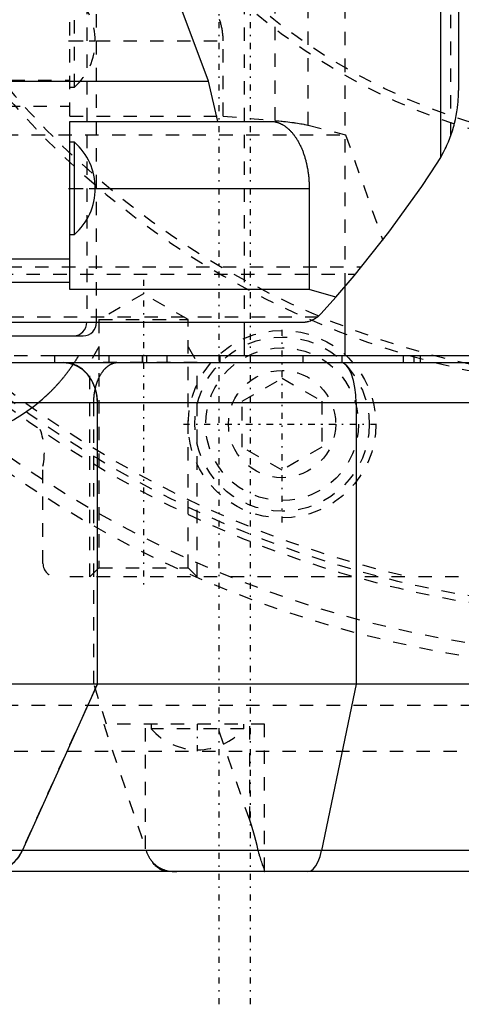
# Model space of a CAD drawing. Extents: x -545 to 345, y -109 to 109.
# Tile 10 of 19: x -47 to -14, y -109 to -35. Entities that reach past the tile are written whole.
import ezdxf

# ---------------------------------------------------------------- set-up
doc = ezdxf.new("R2010")
doc.units = 0
doc.linetypes.add('CENTER', pattern=[1.5, 0.45, -0.5, 0.05, -0.5])
doc.linetypes.add('DASHED', pattern=[2, 1, -1])
for name, color, linetype in [('AM_0', 7, 'CONTINUOUS'), ('AM_3', 7, 'DASHED'), ('AM_7', 7, 'CENTER')]:
    doc.layers.add(name, color=color, linetype=linetype)

msp = doc.modelspace()

# ---------------------------------------------------------------- linework, layer by layer
at = {"layer": 'AM_0', "color": 7, "linetype": 'CONTINUOUS'}
for p, q in [((-15.34, -45.694), (-15.34, 45.694)), ((-14, 40.694), (-14, -40.694)), ((-32.649, -40), (-38.423, -24.527)), ((-155, -40), (-32.649, -40)), ((-31.953, -43), (-32.649, -40)), ((-43, -43), (-28.03, -43)), ((-43, -55.551), (-43, -43)), ((-42.657, -44.55), (-43, -44.55)), ((-42.657, -51.45), (-42.657, -44.55)), ((-41.097, -48), (-25.144, -48)), ((-25.144, -48), (-25.144, -55.551)), ((-43, -51.45), (-42.657, -51.45)), ((-77.768, -53.27), (-43, -53.27)), ((-70.736, -55.006), (-43, -55.006)), ((-25.144, -55.551), (-43, -55.551)), ((-23.158, -56.118), (-25.144, -55.551)), ((-22.463, -60.5), (-22.463, -55.318)), ((-24.262, -57.349), (-23.158, -56.118)), ((-55.804, -58), (-25.738, -58)), ((-30, -58), (-30, -60.5)), ((-51.005, -59), (-42, -59)), ((-44.152, -60.5), (-44.152, -61)), ((55.352, -60.5), (-44.152, -60.5)), ((-37.273, -60.5), (-37.273, -61)), ((-25.62, -60.5), (-25.62, -61)), ((-22.707, -60.5), (-22.707, -61)), ((-51, -61), (37, -61)), ((40, -64), (-50.981, -64)), ((-40.931, -85), (-40.931, -64)), ((-21.644, -64), (-21.644, -85)), ((40, -85), (-50.978, -85)), ((-46.526, -97.408), (-40.931, -85)), ((-21.644, -85), (-24.222, -97.408)), ((17.006, -97.408), (-57.6, -97.408)), ((30.753, -99), (-60.484, -99))]:
    msp.add_line(p, q, dxfattribs=at)
for points in [[(-42.714, -59), (-42.521, -58.981), (-42.336, -58.924), (-42.165, -58.831), (-42.016, -58.707), (-41.893, -58.556), (-41.802, -58.383), (-41.745, -58.195), (-41.726, -58)], [(-40.931, -64), (-40.98, -63.415), (-41.125, -62.852), (-41.36, -62.333), (-41.676, -61.879), (-42.062, -61.506), (-42.502, -61.228), (-42.979, -61.058), (-43.475, -61)], [(-21.644, -64), (-21.667, -63.415), (-21.733, -62.852), (-21.842, -62.333), (-21.988, -61.879), (-22.165, -61.506), (-22.368, -61.228), (-22.588, -61.058), (-22.816, -61)], [(-48.772, -99), (-48.316, -98.951), (-47.875, -98.807), (-47.462, -98.572), (-47.092, -98.253), (-46.777, -97.861), (-46.526, -97.408)], [(-25.257, -99), (-25.047, -98.951), (-24.843, -98.807), (-24.653, -98.572), (-24.483, -98.253), (-24.338, -97.861), (-24.222, -97.408)]]:
    msp.add_lwpolyline(points, dxfattribs=at)
for points in [[(-15.34, -45.694, 0), (-15.268, -45.567, 0), (-15.13, -45.311, 0), (-14.999, -45.052, 0), (-14.937, -44.92, 0), (-14.876, -44.788, 0), (-14.761, -44.521, 0), (-14.654, -44.25, 0), (-14.554, -43.977, 0), (-14.463, -43.701, 0), (-14.379, -43.422, 0), (-14.341, -43.282, 0), (-14.304, -43.141, 0), (-14.237, -42.858, 0), (-14.178, -42.574, 0), (-14.128, -42.287, 0), (-14.086, -41.999, 0), (-14.052, -41.71, 0), (-14.038, -41.566, 0), (-14.026, -41.421, 0), (-14.01, -41.13, 0), (-14.001, -40.839, 0), (-14, -40.694, 0)], [(-28.03, -43, 0), (-28.009, -43, 0), (-27.967, -43.001, 0), (-27.925, -43.003, 0), (-27.904, -43.005, 0), (-27.883, -43.006, 0), (-27.842, -43.011, 0), (-27.8, -43.016, 0), (-27.758, -43.022, 0), (-27.716, -43.03, 0), (-27.674, -43.038, 0), (-27.654, -43.043, 0), (-27.633, -43.048, 0), (-27.591, -43.058, 0), (-27.55, -43.07, 0), (-27.508, -43.082, 0), (-27.467, -43.096, 0), (-27.426, -43.111, 0), (-27.406, -43.119, 0), (-27.385, -43.127, 0), (-27.344, -43.143, 0), (-27.303, -43.161, 0), (-27.283, -43.17, 0), (-27.263, -43.18, 0), (-27.223, -43.2, 0), (-27.182, -43.221, 0), (-27.162, -43.231, 0), (-27.142, -43.242, 0), (-27.102, -43.265, 0), (-27.063, -43.289, 0), (-27.023, -43.314, 0), (-26.984, -43.34, 0), (-26.945, -43.367, 0), (-26.926, -43.381, 0), (-26.906, -43.395, 0), (-26.868, -43.423, 0), (-26.829, -43.453, 0), (-26.791, -43.484, 0), (-26.754, -43.516, 0), (-26.716, -43.548, 0), (-26.697, -43.565, 0), (-26.679, -43.582, 0), (-26.642, -43.616, 0), (-26.605, -43.652, 0), (-26.569, -43.688, 0), (-26.533, -43.725, 0), (-26.497, -43.764, 0), (-26.479, -43.783, 0), (-26.462, -43.803, 0), (-26.427, -43.843, 0), (-26.392, -43.883, 0), (-26.357, -43.925, 0), (-26.323, -43.968, 0), (-26.29, -44.011, 0), (-26.273, -44.033, 0), (-26.256, -44.055, 0), (-26.223, -44.101, 0), (-26.191, -44.147, 0), (-26.159, -44.193, 0), (-26.127, -44.241, 0), (-26.096, -44.289, 0), (-26.08, -44.314, 0), (-26.065, -44.338, 0), (-26.034, -44.388, 0), (-26.004, -44.439, 0), (-25.989, -44.464, 0), (-25.974, -44.49, 0), (-25.945, -44.542, 0), (-25.916, -44.595, 0), (-25.902, -44.622, 0), (-25.888, -44.649, 0), (-25.86, -44.703, 0), (-25.833, -44.758, 0), (-25.806, -44.814, 0), (-25.779, -44.87, 0), (-25.753, -44.927, 0), (-25.74, -44.956, 0), (-25.727, -44.985, 0), (-25.702, -45.043, 0), (-25.678, -45.102, 0), (-25.654, -45.162, 0), (-25.63, -45.222, 0), (-25.607, -45.283, 0), (-25.596, -45.314, 0), (-25.584, -45.344, 0), (-25.562, -45.406, 0), (-25.541, -45.469, 0), (-25.52, -45.532, 0), (-25.499, -45.595, 0), (-25.48, -45.659, 0), (-25.47, -45.691, 0), (-25.46, -45.724, 0), (-25.441, -45.789, 0), (-25.423, -45.854, 0), (-25.405, -45.92, 0), (-25.388, -45.986, 0), (-25.371, -46.053, 0), (-25.363, -46.087, 0), (-25.355, -46.12, 0), (-25.34, -46.188, 0), (-25.325, -46.256, 0), (-25.311, -46.324, 0), (-25.297, -46.393, 0), (-25.284, -46.462, 0), (-25.277, -46.496, 0), (-25.271, -46.531, 0), (-25.259, -46.601, 0), (-25.247, -46.671, 0), (-25.242, -46.706, 0), (-25.237, -46.741, 0), (-25.226, -46.812, 0), (-25.217, -46.882, 0), (-25.212, -46.918, 0), (-25.208, -46.953, 0), (-25.199, -47.025, 0), (-25.191, -47.096, 0), (-25.184, -47.168, 0), (-25.177, -47.239, 0), (-25.171, -47.311, 0), (-25.168, -47.347, 0), (-25.166, -47.383, 0), (-25.161, -47.456, 0), (-25.156, -47.528, 0), (-25.153, -47.6, 0), (-25.15, -47.673, 0), (-25.147, -47.746, 0), (-25.146, -47.782, 0), (-25.146, -47.818, 0), (-25.144, -47.891, 0), (-25.144, -47.964, 0), (-25.144, -48, 0)], [(-23.158, -56.118, 0), (-21.797, -54.531, 0), (-19.195, -51.259, 0), (-16.756, -47.862, 0), (-15.6, -46.12, 0)], [(-15.6, -46.12, 0), (-15.555, -46.05, 0), (-15.467, -45.909, 0), (-15.382, -45.766, 0), (-15.34, -45.694, 0)], [(-25.738, -58, 0), (-25.731, -58, 0), (-25.715, -58, 0), (-25.7, -58, 0), (-25.692, -57.999, 0), (-25.684, -57.999, 0), (-25.669, -57.999, 0), (-25.654, -57.998, 0), (-25.638, -57.998, 0), (-25.623, -57.997, 0), (-25.608, -57.996, 0), (-25.6, -57.995, 0), (-25.592, -57.995, 0), (-25.577, -57.993, 0), (-25.562, -57.992, 0), (-25.546, -57.991, 0), (-25.531, -57.989, 0), (-25.516, -57.988, 0), (-25.508, -57.987, 0), (-25.501, -57.986, 0), (-25.485, -57.984, 0), (-25.47, -57.982, 0), (-25.462, -57.981, 0), (-25.455, -57.98, 0), (-25.44, -57.978, 0), (-25.424, -57.975, 0), (-25.417, -57.974, 0), (-25.409, -57.973, 0), (-25.394, -57.97, 0), (-25.379, -57.967, 0), (-25.364, -57.965, 0), (-25.349, -57.962, 0), (-25.334, -57.959, 0), (-25.326, -57.957, 0), (-25.319, -57.955, 0), (-25.304, -57.952, 0), (-25.289, -57.949, 0), (-25.274, -57.945, 0), (-25.259, -57.942, 0), (-25.244, -57.938, 0), (-25.236, -57.936, 0), (-25.229, -57.934, 0), (-25.214, -57.93, 0), (-25.199, -57.926, 0), (-25.148, -57.911, 0), (-25.06, -57.882, 0), (-24.974, -57.848, 0), (-24.932, -57.83, 0), (-24.89, -57.811, 0), (-24.807, -57.77, 0), (-24.726, -57.725, 0), (-24.648, -57.677, 0), (-24.572, -57.625, 0), (-24.498, -57.569, 0), (-24.462, -57.54, 0), (-24.427, -57.51, 0), (-24.359, -57.448, 0), (-24.294, -57.383, 0), (-24.262, -57.349, 0)]]:
    msp.add_polyline3d(points, dxfattribs=at)
for centre, radius, start, end in [((-45.697, -48.002), 4.6, 0.0287, 48.63379), ((-45.697, -47.998), 4.6, 311.36621, 359.9713), ((-42, -58), 1, 270, 0)]:
    msp.add_arc(centre, radius, start, end, dxfattribs=at)
at = {"layer": 'AM_3', "color": 6, "linetype": 'DASHED'}
for p, q in [((-41.726, 58), (-41.726, -58)), ((-41, -58), (-41, 58)), ((-30, 58), (-30, -58)), ((-22.463, -55.318), (-22.463, 55.318)), ((-14.581, -44.052), (-14.581, 44.052)), ((-27.69, -42.941), (-27.69, 42.941)), ((-25.212, -43.29), (-25.212, 43.29)), ((-43, -42.601), (-43, -32)), ((-42.657, -40.45), (-42.657, -33.55)), ((-43, -37), (-31.56, -37)), ((-31.56, -42.601), (-31.56, -37)), ((-127.355, -39.921), (-43, -39.921)), ((-43, -40.45), (-42.657, -40.45)), ((-129.712, -41.861), (-43, -41.861)), ((-43, -42.601), (-31.56, -42.601)), ((-31.56, -42.601), (-27.69, -42.941)), ((-25.212, -43.29), (-22.431, -44)), ((-159.848, -44), (-22.431, -44)), ((-22.431, -44), (-19.665, -51.875)), ((-43, -48), (-41.097, -48)), ((-71.583, -53.855), (-21.238, -53.855)), ((-70.227, -54.406), (-21.693, -54.406)), ((-37.5, -55.881), (-40.824, -57.8)), ((-34.176, -57.8), (-37.5, -55.881)), ((-57.438, -57.58), (-24.512, -57.58)), ((-40.824, -57.8), (-40.824, -76.323)), ((-40.824, -57.8), (-34.176, -57.8)), ((-34.176, -76.323), (-34.176, -57.8)), ((-40.824, -59.828), (-41.5, -61)), ((-34.176, -59.828), (-33.5, -61)), ((-44.152, -60.5), (-67, -60.5)), ((-40.063, -61), (-40.063, -60.5)), ((-37.607, -60.5), (-37.607, -61)), ((-37.55, -61), (-37.55, -60.5)), ((-35.747, -61), (-35.747, -60.5)), ((-31.871, -60.5), (-31.871, -61)), ((-31.814, -60.5), (-31.814, -61)), ((-29.527, -61), (-29.527, -60.5)), ((-18.134, -60.5), (-18.134, -61)), ((-17.314, -61), (-17.314, -60.5)), ((-16.834, -61), (-16.834, -60.5)), ((-33.5, -61), (-41.5, -61)), ((-41.5, -77), (-41.5, -61)), ((-33.5, -77), (-33.5, -61)), ((-30.14, -63.885), (-27.17, -62.171)), ((-27.17, -62.171), (-24.2, -63.885)), ((-30.14, -67.315), (-30.14, -63.885)), ((-24.2, -63.885), (-24.2, -67.315)), ((-41.211, -85), (-41.211, -64)), ((-40.953, -64), (-40.953, -85)), ((-27.17, -69.029), (-30.14, -67.315)), ((-24.2, -67.315), (-27.17, -69.029)), ((-45, -76), (-45, -68.74)), ((-40.824, -76.323), (-41.5, -77)), ((-40.824, -76.323), (-34.176, -76.323)), ((-33.5, -77), (-34.176, -76.323)), ((40, -77), (-44, -77)), ((-40.953, -85), (-46.554, -97.408)), ((-40.254, -88), (-41.211, -85)), ((39.154, -86.592), (-64, -86.592)), ((-40.472, -88), (-37.316, -97.408)), ((-28.47, -88), (-40.472, -88)), ((-37.356, -97.292), (-37.356, -88)), ((-36.92, -88), (-36.92, -88.343)), ((-29.584, -95.145), (-32.032, -88)), ((-30.02, -88.343), (-30.02, -88)), ((-29.584, -95.145), (-29.584, -88)), ((-28.47, -98.951), (-28.47, -88)), ((-30.02, -88.343), (-36.92, -88.343)), ((-75.137, -89.999), (37.341, -90))]:
    msp.add_line(p, q, dxfattribs=at)
for points in [[(-31.56, -37, 0), (-31.56, -36.964, 0), (-31.561, -36.891, 0), (-31.563, -36.818, 0), (-31.565, -36.782, 0), (-31.567, -36.746, 0), (-31.571, -36.673, 0), (-31.576, -36.6, 0), (-31.583, -36.528, 0), (-31.591, -36.456, 0), (-31.599, -36.383, 0), (-31.604, -36.347, 0), (-31.609, -36.311, 0), (-31.62, -36.239, 0), (-31.632, -36.168, 0), (-31.645, -36.096, 0), (-31.66, -36.025, 0), (-31.675, -35.953, 0), (-31.683, -35.918, 0), (-31.691, -35.882, 0), (-31.708, -35.812, 0), (-31.727, -35.741, 0), (-31.737, -35.706, 0), (-31.746, -35.671, 0), (-31.767, -35.601, 0), (-31.789, -35.531, 0), (-31.8, -35.496, 0), (-31.811, -35.462, 0), (-31.835, -35.393, 0)], [(-27.69, -42.941, 0), (-27.599, -42.949, 0), (-27.419, -42.965, 0), (-27.244, -42.982, 0), (-27.158, -42.991, 0), (-27.073, -43, 0), (-26.908, -43.018, 0), (-26.748, -43.036, 0), (-26.593, -43.054, 0), (-26.443, -43.073, 0), (-26.299, -43.093, 0), (-26.229, -43.102, 0), (-26.16, -43.112, 0), (-26.026, -43.132, 0), (-25.899, -43.152, 0), (-25.777, -43.173, 0), (-25.66, -43.194, 0), (-25.55, -43.215, 0), (-25.497, -43.225, 0), (-25.446, -43.236, 0), (-25.348, -43.258, 0), (-25.255, -43.279, 0), (-25.212, -43.29, 0)], [(-45.356, -64, 0), (-45.248, -63.911, 0), (-45.034, -63.729, 0), (-44.824, -63.541, 0), (-44.719, -63.445, 0), (-44.702, -63.429, 0), (-44.666, -63.395, 0), (-44.63, -63.361, 0), (-44.612, -63.344, 0), (-44.594, -63.327, 0), (-44.557, -63.292, 0), (-44.521, -63.257, 0), (-44.484, -63.221, 0), (-44.447, -63.184, 0), (-44.409, -63.148, 0), (-44.391, -63.129, 0), (-44.372, -63.11, 0), (-44.335, -63.073, 0), (-44.297, -63.035, 0), (-44.26, -62.997, 0), (-44.223, -62.959, 0), (-44.186, -62.92, 0), (-44.167, -62.901, 0), (-44.148, -62.881, 0), (-44.111, -62.842, 0), (-44.075, -62.803, 0), (-44.038, -62.764, 0), (-44.002, -62.725, 0), (-43.965, -62.685, 0), (-43.947, -62.666, 0), (-43.929, -62.646, 0), (-43.894, -62.607, 0), (-43.859, -62.567, 0), (-43.824, -62.528, 0), (-43.789, -62.489, 0), (-43.755, -62.45, 0), (-43.738, -62.431, 0), (-43.722, -62.411, 0), (-43.688, -62.373, 0), (-43.656, -62.335, 0), (-43.624, -62.297, 0), (-43.591, -62.259, 0), (-43.559, -62.22, 0), (-43.543, -62.2, 0), (-43.526, -62.181, 0), (-43.494, -62.141, 0), (-43.461, -62.101, 0), (-43.445, -62.081, 0), (-43.429, -62.061, 0), (-43.397, -62.022, 0), (-43.366, -61.982, 0), (-43.35, -61.963, 0), (-43.335, -61.943, 0), (-43.304, -61.905, 0), (-43.275, -61.867, 0), (-43.246, -61.83, 0), (-43.219, -61.794, 0), (-43.192, -61.759, 0), (-43.179, -61.742, 0), (-43.166, -61.725, 0), (-43.142, -61.693, 0), (-43.118, -61.661, 0), (-43.095, -61.63, 0), (-43.072, -61.599, 0), (-43.05, -61.569, 0), (-43.04, -61.554, 0), (-43.029, -61.54, 0), (-43.008, -61.511, 0), (-42.988, -61.484, 0), (-42.969, -61.456, 0), (-42.95, -61.43, 0), (-42.932, -61.404, 0), (-42.923, -61.392, 0), (-42.914, -61.38, 0), (-42.897, -61.355, 0), (-42.881, -61.332, 0), (-42.865, -61.31, 0), (-42.85, -61.288, 0), (-42.835, -61.267, 0), (-42.828, -61.257, 0), (-42.822, -61.247, 0), (-42.808, -61.227, 0), (-42.796, -61.209, 0), (-42.784, -61.191, 0), (-42.772, -61.174, 0), (-42.761, -61.158, 0), (-42.756, -61.151, 0), (-42.751, -61.143, 0), (-42.741, -61.129, 0), (-42.732, -61.115, 0), (-42.728, -61.109, 0), (-42.724, -61.102, 0), (-42.716, -61.09, 0), (-42.708, -61.079, 0), (-42.705, -61.074, 0), (-42.701, -61.069, 0), (-42.695, -61.059, 0), (-42.689, -61.05, 0), (-42.684, -61.042, 0), (-42.679, -61.035, 0), (-42.675, -61.028, 0), (-42.673, -61.025, 0), (-42.671, -61.022, 0), (-42.667, -61.017, 0), (-42.664, -61.013, 0), (-42.662, -61.009, 0), (-42.66, -61.006, 0), (-42.658, -61.004, 0), (-42.658, -61.003, 0), (-42.657, -61.002, 0), (-42.656, -61.001, 0), (-42.656, -61, 0), (-42.656, -61, 0)], [(-43.5, -61, 0), (-43.483, -61, 0), (-43.448, -61.001, 0), (-43.412, -61.002, 0), (-43.394, -61.003, 0), (-43.376, -61.004, 0), (-43.339, -61.006, 0), (-43.302, -61.009, 0), (-43.265, -61.013, 0), (-43.228, -61.017, 0), (-43.191, -61.022, 0), (-43.172, -61.025, 0), (-43.154, -61.028, 0), (-43.116, -61.034, 0), (-43.079, -61.041, 0), (-43.041, -61.049, 0), (-43.004, -61.058, 0), (-42.967, -61.067, 0), (-42.948, -61.071, 0), (-42.929, -61.076, 0), (-42.893, -61.087, 0), (-42.856, -61.098, 0), (-42.838, -61.103, 0), (-42.819, -61.109, 0), (-42.783, -61.121, 0), (-42.747, -61.134, 0), (-42.73, -61.141, 0), (-42.712, -61.147, 0), (-42.677, -61.161, 0), (-42.643, -61.175, 0), (-42.609, -61.19, 0), (-42.575, -61.205, 0), (-42.542, -61.22, 0), (-42.526, -61.228, 0), (-42.51, -61.236, 0), (-42.478, -61.253, 0), (-42.445, -61.27, 0), (-42.412, -61.288, 0), (-42.379, -61.306, 0), (-42.346, -61.326, 0), (-42.33, -61.336, 0), (-42.313, -61.346, 0), (-42.28, -61.367, 0), (-42.247, -61.388, 0), (-42.215, -61.41, 0), (-42.182, -61.433, 0), (-42.15, -61.456, 0), (-42.134, -61.468, 0), (-42.118, -61.481, 0), (-42.086, -61.505, 0), (-42.054, -61.53, 0), (-42.023, -61.556, 0), (-41.993, -61.582, 0), (-41.962, -61.609, 0), (-41.947, -61.622, 0), (-41.932, -61.636, 0), (-41.903, -61.664, 0), (-41.874, -61.691, 0), (-41.845, -61.72, 0), (-41.818, -61.748, 0), (-41.79, -61.777, 0), (-41.777, -61.791, 0), (-41.764, -61.806, 0), (-41.738, -61.835, 0), (-41.712, -61.864, 0), (-41.7, -61.878, 0), (-41.688, -61.893, 0), (-41.663, -61.923, 0), (-41.638, -61.953, 0), (-41.626, -61.969, 0), (-41.614, -61.985, 0), (-41.589, -62.017, 0), (-41.565, -62.049, 0), (-41.541, -62.083, 0), (-41.518, -62.117, 0), (-41.494, -62.152, 0), (-41.483, -62.169, 0), (-41.471, -62.187, 0), (-41.449, -62.223, 0), (-41.426, -62.259, 0), (-41.404, -62.296, 0), (-41.383, -62.333, 0), (-41.362, -62.37, 0), (-41.352, -62.389, 0), (-41.342, -62.408, 0), (-41.322, -62.446, 0), (-41.302, -62.484, 0), (-41.284, -62.523, 0), (-41.265, -62.562, 0), (-41.248, -62.6, 0), (-41.239, -62.62, 0), (-41.23, -62.639, 0), (-41.214, -62.678, 0), (-41.198, -62.717, 0), (-41.183, -62.756, 0), (-41.168, -62.794, 0), (-41.154, -62.832, 0), (-41.147, -62.851, 0), (-41.141, -62.871, 0), (-41.128, -62.909, 0), (-41.115, -62.949, 0), (-41.102, -62.989, 0), (-41.09, -63.029, 0), (-41.079, -63.071, 0), (-41.073, -63.091, 0), (-41.067, -63.112, 0), (-41.057, -63.154, 0), (-41.046, -63.197, 0), (-41.041, -63.218, 0), (-41.036, -63.24, 0), (-41.027, -63.283, 0), (-41.018, -63.327, 0), (-41.014, -63.349, 0), (-41.01, -63.37, 0), (-41.002, -63.414, 0), (-40.995, -63.458, 0), (-40.989, -63.503, 0), (-40.983, -63.547, 0), (-40.977, -63.591, 0), (-40.975, -63.613, 0), (-40.972, -63.635, 0), (-40.968, -63.679, 0), (-40.964, -63.723, 0), (-40.961, -63.767, 0), (-40.958, -63.81, 0), (-40.956, -63.853, 0), (-40.956, -63.874, 0), (-40.955, -63.895, 0), (-40.954, -63.938, 0), (-40.953, -63.979, 0), (-40.953, -64, 0)], [(-41.211, -64, 0), (-41.211, -63.978, 0), (-41.21, -63.934, 0), (-41.209, -63.891, 0), (-41.209, -63.869, 0), (-41.208, -63.847, 0), (-41.207, -63.803, 0), (-41.205, -63.76, 0), (-41.203, -63.716, 0), (-41.2, -63.673, 0), (-41.197, -63.63, 0), (-41.195, -63.608, 0), (-41.193, -63.586, 0), (-41.19, -63.543, 0), (-41.185, -63.5, 0), (-41.181, -63.457, 0), (-41.176, -63.415, 0), (-41.171, -63.372, 0), (-41.168, -63.351, 0), (-41.165, -63.329, 0), (-41.159, -63.287, 0), (-41.153, -63.245, 0), (-41.149, -63.224, 0), (-41.146, -63.203, 0), (-41.139, -63.161, 0), (-41.131, -63.119, 0), (-41.127, -63.098, 0), (-41.123, -63.077, 0), (-41.115, -63.036, 0), (-41.107, -62.995, 0), (-41.098, -62.953, 0), (-41.088, -62.913, 0), (-41.079, -62.872, 0), (-41.074, -62.852, 0), (-41.069, -62.831, 0), (-41.058, -62.791, 0), (-41.047, -62.751, 0), (-41.036, -62.712, 0), (-41.025, -62.673, 0), (-41.013, -62.634, 0), (-41.007, -62.614, 0), (-41.001, -62.595, 0), (-40.989, -62.556, 0), (-40.976, -62.518, 0), (-40.963, -62.481, 0), (-40.949, -62.443, 0), (-40.936, -62.406, 0), (-40.929, -62.388, 0), (-40.922, -62.369, 0), (-40.907, -62.333, 0), (-40.893, -62.297, 0), (-40.878, -62.261, 0), (-40.862, -62.226, 0), (-40.847, -62.191, 0), (-40.839, -62.174, 0), (-40.831, -62.156, 0), (-40.815, -62.122, 0), (-40.798, -62.088, 0), (-40.781, -62.055, 0), (-40.764, -62.022, 0), (-40.747, -61.989, 0), (-40.738, -61.973, 0), (-40.729, -61.957, 0), (-40.711, -61.925, 0), (-40.693, -61.894, 0), (-40.683, -61.878, 0), (-40.674, -61.863, 0), (-40.655, -61.832, 0), (-40.636, -61.802, 0), (-40.627, -61.788, 0), (-40.617, -61.773, 0), (-40.597, -61.744, 0), (-40.578, -61.715, 0), (-40.558, -61.687, 0), (-40.537, -61.66, 0), (-40.517, -61.633, 0), (-40.506, -61.62, 0), (-40.496, -61.606, 0), (-40.475, -61.58, 0), (-40.454, -61.555, 0), (-40.432, -61.53, 0), (-40.411, -61.505, 0), (-40.389, -61.481, 0), (-40.378, -61.47, 0), (-40.367, -61.458, 0), (-40.345, -61.435, 0), (-40.322, -61.413, 0), (-40.3, -61.391, 0), (-40.277, -61.37, 0), (-40.254, -61.349, 0), (-40.242, -61.339, 0), (-40.231, -61.329, 0), (-40.207, -61.309, 0), (-40.184, -61.29, 0), (-40.16, -61.272, 0), (-40.136, -61.254, 0), (-40.112, -61.237, 0), (-40.1, -61.228, 0), (-40.087, -61.22, 0), (-40.063, -61.204, 0), (-40.039, -61.188, 0), (-40.014, -61.173, 0), (-39.989, -61.159, 0), (-39.964, -61.145, 0), (-39.952, -61.139, 0), (-39.939, -61.132, 0), (-39.914, -61.12, 0), (-39.889, -61.108, 0), (-39.877, -61.102, 0), (-39.864, -61.097, 0), (-39.839, -61.086, 0), (-39.813, -61.076, 0), (-39.8, -61.071, 0), (-39.788, -61.066, 0), (-39.762, -61.058, 0), (-39.736, -61.049, 0), (-39.711, -61.042, 0), (-39.685, -61.035, 0), (-39.659, -61.029, 0), (-39.646, -61.026, 0), (-39.633, -61.023, 0), (-39.607, -61.018, 0), (-39.581, -61.013, 0), (-39.555, -61.01, 0), (-39.529, -61.006, 0), (-39.503, -61.004, 0), (-39.49, -61.003, 0), (-39.476, -61.002, 0), (-39.45, -61.001, 0), (-39.424, -61, 0), (-39.411, -61, 0)], [(-60.493, -65.14, 0), (-60.103, -65.362, 0), (-59.301, -65.767, 0), (-58.474, -66.116, 0), (-58.052, -66.269, 0), (-57.625, -66.408, 0), (-56.758, -66.642, 0), (-55.877, -66.816, 0), (-54.987, -66.931, 0), (-54.091, -66.985, 0), (-53.193, -66.979, 0), (-52.745, -66.953, 0), (-52.298, -66.911, 0), (-51.409, -66.783, 0), (-50.531, -66.596, 0), (-49.668, -66.349, 0), (-48.823, -66.044, 0), (-48.002, -65.683, 0), (-47.6, -65.482, 0), (-47.206, -65.267, 0), (-46.44, -64.798, 0), (-45.708, -64.278, 0), (-45.356, -64, 0)], [(-28.942, -97.408, 0), (-29.028, -97.042, 0), (-29.225, -96.296, 0), (-29.456, -95.531, 0), (-29.584, -95.145, 0)], [(-46.554, -97.408, 0), (-46.592, -97.488, 0), (-46.674, -97.646, 0), (-46.764, -97.797, 0), (-46.811, -97.869, 0), (-46.86, -97.939, 0), (-46.961, -98.071, 0), (-47.064, -98.192, 0), (-47.178, -98.31, 0), (-47.301, -98.422, 0), (-47.43, -98.527, 0), (-47.497, -98.575, 0), (-47.564, -98.621, 0), (-47.7, -98.704, 0), (-47.835, -98.775, 0), (-47.973, -98.836, 0), (-48.119, -98.89, 0), (-48.271, -98.934, 0), (-48.348, -98.952, 0), (-48.425, -98.967, 0), (-48.579, -98.988, 0), (-48.73, -98.999, 0), (-48.803, -99, 0)], [(-37.316, -97.408, 0), (-37.307, -97.436, 0), (-37.287, -97.49, 0), (-37.267, -97.543, 0), (-37.256, -97.57, 0), (-37.246, -97.596, 0), (-37.223, -97.648, 0), (-37.2, -97.7, 0), (-37.176, -97.75, 0), (-37.152, -97.8, 0), (-37.126, -97.849, 0), (-37.113, -97.873, 0), (-37.099, -97.897, 0), (-37.071, -97.945, 0), (-37.043, -97.991, 0), (-37.013, -98.037, 0), (-36.983, -98.082, 0), (-36.952, -98.125, 0), (-36.936, -98.147, 0), (-36.92, -98.168, 0), (-36.887, -98.21, 0), (-36.853, -98.25, 0), (-36.835, -98.27, 0)], [(-28.47, -98.951, 0), (-28.471, -98.938, 0), (-28.475, -98.907, 0), (-28.484, -98.868, 0), (-28.49, -98.846, 0), (-28.497, -98.822, 0), (-28.515, -98.769, 0), (-28.536, -98.708, 0), (-28.56, -98.641, 0), (-28.587, -98.566, 0), (-28.617, -98.485, 0), (-28.632, -98.442, 0), (-28.649, -98.397, 0), (-28.682, -98.301, 0), (-28.717, -98.2, 0), (-28.753, -98.092, 0), (-28.789, -97.979, 0), (-28.824, -97.861, 0), (-28.842, -97.8, 0), (-28.86, -97.737, 0), (-28.894, -97.609, 0), (-28.926, -97.476, 0), (-28.942, -97.408, 0)], [(-35.655, -99, 0), (-35.691, -98.999, 0), (-35.762, -98.995, 0), (-35.834, -98.985, 0), (-35.869, -98.979, 0), (-35.905, -98.971, 0), (-35.975, -98.953, 0), (-36.045, -98.929, 0), (-36.114, -98.901, 0), (-36.183, -98.869, 0), (-36.251, -98.832, 0), (-36.285, -98.812, 0), (-36.318, -98.79, 0), (-36.384, -98.745, 0), (-36.449, -98.695, 0), (-36.513, -98.64, 0), (-36.575, -98.582, 0), (-36.635, -98.52, 0), (-36.665, -98.487, 0), (-36.695, -98.453, 0), (-36.752, -98.383, 0), (-36.808, -98.309, 0), (-36.835, -98.27, 0)], [(-36.835, -98.27, 0), (-36.799, -98.311, 0), (-36.724, -98.39, 0), (-36.644, -98.463, 0), (-36.603, -98.498, 0), (-36.561, -98.532, 0), (-36.475, -98.597, 0), (-36.384, -98.657, 0), (-36.29, -98.712, 0), (-36.192, -98.762, 0), (-36.091, -98.807, 0), (-36.04, -98.828, 0), (-35.988, -98.847, 0), (-35.882, -98.882, 0), (-35.773, -98.913, 0), (-35.662, -98.938, 0), (-35.549, -98.959, 0), (-35.434, -98.975, 0), (-35.375, -98.982, 0), (-35.316, -98.988, 0), (-35.196, -98.996, 0), (-35.075, -99, 0), (-35.013, -99, 0)], [(-28.509, -99, 0), (-28.497, -98.999, 0), (-28.48, -98.988, 0), (-28.474, -98.977, 0), (-28.472, -98.973, 0), (-28.471, -98.969, 0), (-28.471, -98.967, 0), (-28.471, -98.964, 0), (-28.47, -98.959, 0), (-28.47, -98.954, 0), (-28.47, -98.951, 0)]]:
    msp.add_polyline3d(points, dxfattribs=at)
for centre, radius in [((0, 0), 84), ((0, 0), 83), ((0, 0), 45.5), ((0, 0), 45), ((0, 0), 45), ((-27.17, -65.6), 7), ((-27.17, -65.6), 6.5), ((-27.17, -65.6), 5.7), ((-27.17, -65.595), 4)]:
    msp.add_circle(centre, radius, dxfattribs=at)
for centre, radius, start, end in [((0, 0), 63, 75.52435, 284.47565), ((0, 0), 62.5, 181.83378, 282.57812), ((-45.697, -37.002), 4.6, 0.0287, 48.63379), ((-45.697, -36.998), 4.6, 311.36621, 359.9713), ((0, 0), 79, 229.7916, 257.08009), ((0, 0), 79.5, 230.09553, 300.20827), ((-53.74, -53.74), 13.25, 326.77526, 329.3236), ((0, 0), 80, 230.39435, 300), ((-49.896, -67.726), 5, 348.305, 20.12314), ((-44, -76), 1, 180, 270), ((-33.468, -85.303), 4.6, 221.36621, 269.9713), ((-33.472, -85.303), 4.6, 270.0287, 318.63379)]:
    msp.add_arc(centre, radius, start, end, dxfattribs=at)
at = {"layer": 'AM_7', "color": 4, "linetype": 'CENTER'}
for p, q in [((-31.871, -108.9), (-31.871, 108.9)), ((-29.527, -108.9), (-29.527, 108.9)), ((-43.095, -37), (-41.002, -37)), ((-43.095, -48), (-41.002, -48)), ((-37.5, -54.825), (-37.5, -78.056)), ((-27.17, -72.95), (-27.17, -58.25)), ((-34.52, -65.6), (-19.82, -65.6)), ((-31.37, -65.595), (-22.97, -65.595)), ((-33.47, -89.998), (-33.47, -87.905))]:
    msp.add_line(p, q, dxfattribs=at)

doc.saveas('drawing.dxf')
